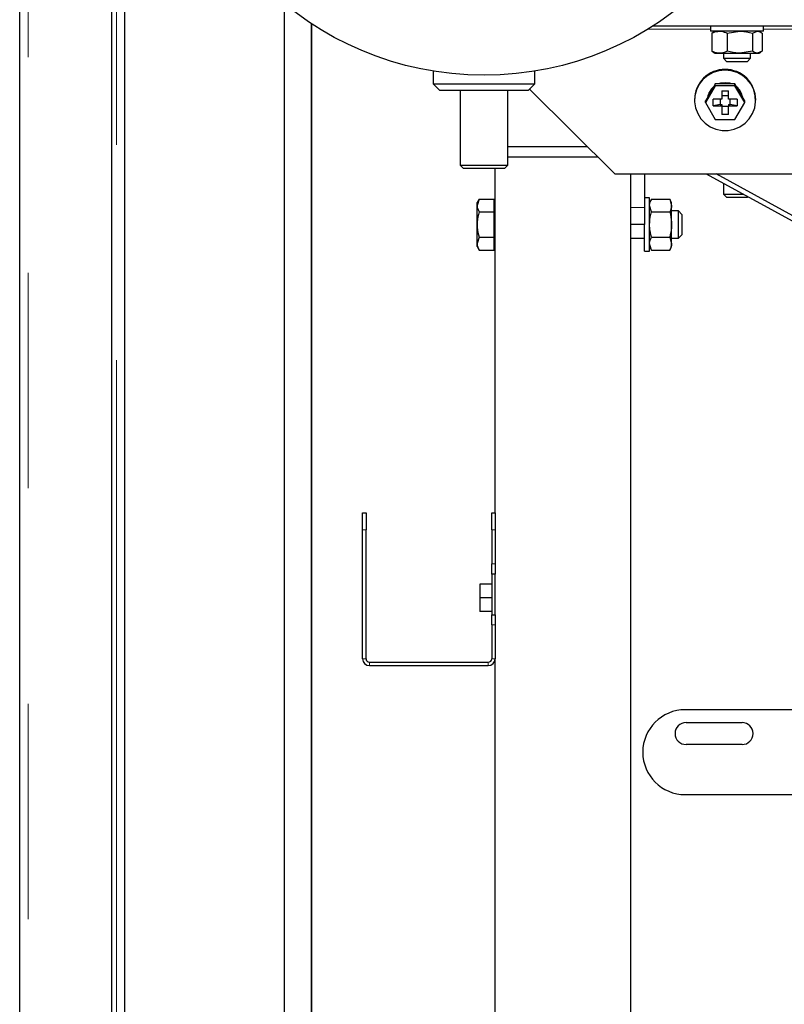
# Model space of a CAD drawing. Header units: millimetres. Extents: x 30 to 245, y 63 to 147.
# Tile 23 of 67: x 97.78 to 102.29, y 68.43 to 74.23. Entities that reach past the tile are written whole.
import ezdxf

# ---------------------------------------------------------------- set-up
doc = ezdxf.new("R2010")
doc.units = ezdxf.units.MM
doc.linetypes.add('PHANTOM', pattern=[12.7, 6.35, -1.27, 1.27, -1.27, 1.27, -1.27])

msp = doc.modelspace()

# ---------------------------------------------------------------- linework, layer by layer
at = {"color": 7, "linetype": 'Continuous', "lineweight": 25}
for p, q in [((97.7835, 65.8735), (97.7835, 93.0735)), ((98.3235, 92.5693), (98.3235, 65.8735)), ((98.4035, 66.2418), (98.4035, 92.4893)), ((99.3435, 66.2835), (99.3435, 74.3245)), ((99.5005, 74.2087), (99.5005, 66.2835)), ((99.5035, 66.2835), (99.5035, 74.2068)), ((109.4285, 74.1935), (101.5129, 74.1935)), ((101.8515, 74.1935), (101.8515, 74.1635)), ((102.1655, 74.1635), (102.1655, 74.1935)), ((102.1655, 74.1635), (101.8515, 74.1635)), ((101.8676, 74.1553), (101.8596, 74.1519)), ((101.8596, 74.1519), (101.8596, 74.0451)), ((101.8785, 74.1635), (101.8668, 74.1567)), ((101.9507, 74.1519), (102.0251, 74.1635)), ((101.9507, 74.1519), (101.9507, 74.0451)), ((102.0995, 74.1519), (102.1285, 74.1635)), ((102.0995, 74.1519), (102.0995, 74.0451)), ((102.1502, 74.1567), (102.1385, 74.1635)), ((102.1574, 74.1519), (102.1574, 74.0451)), ((101.8596, 74.0451), (101.8676, 74.0419)), ((101.8667, 74.0403), (101.8785, 74.0335)), ((101.8785, 74.0335), (101.9051, 74.0335)), ((101.9051, 74.0335), (102.0251, 74.0335)), ((101.9285, 74.0335), (101.9285, 74.0035)), ((101.9285, 74.0035), (101.9485, 73.9835)), ((101.9285, 74.0035), (102.0877, 74.0035)), ((102.0995, 74.0451), (102.0251, 74.0335)), ((102.0251, 74.0335), (102.1285, 74.0335)), ((102.0685, 73.9835), (102.0885, 74.0035)), ((102.0877, 74.0035), (102.0885, 74.0035)), ((102.0885, 74.0035), (102.0885, 74.0335)), ((102.1574, 74.0451), (102.1285, 74.0335)), ((102.1285, 74.0335), (102.1385, 74.0335)), ((102.1385, 74.0335), (102.1504, 74.0403)), ((102.0685, 73.9835), (101.9485, 73.9835)), ((100.2185, 73.928), (100.2185, 73.8535)), ((100.8185, 73.8535), (100.8185, 73.928)), ((100.2185, 73.8535), (100.2585, 73.8135)), ((100.2185, 73.8535), (100.5185, 73.8535)), ((100.5185, 73.8535), (100.8185, 73.8535)), ((100.7785, 73.8135), (100.8185, 73.8535)), ((101.8808, 73.8418), (101.823, 73.7427)), ((101.8679, 73.8302), (101.8359, 73.7752)), ((101.8808, 73.8523), (101.8679, 73.8302)), ((101.8808, 73.8418), (101.8808, 73.8523)), ((101.9065, 73.8523), (101.8808, 73.8523)), ((101.9962, 73.8418), (101.8808, 73.8418)), ((101.9705, 73.8523), (101.9065, 73.8523)), ((101.9962, 73.8523), (101.9705, 73.8523)), ((101.9962, 73.8418), (101.9962, 73.8523)), ((102.0091, 73.8302), (101.9962, 73.8523)), ((102.054, 73.7427), (101.9962, 73.8418)), ((102.0411, 73.7752), (102.0091, 73.8302)), ((100.5185, 73.8135), (100.2585, 73.8135)), ((100.3785, 73.8135), (100.3785, 73.3735)), ((100.7785, 73.8135), (100.5185, 73.8135)), ((100.6585, 73.3735), (100.6585, 73.8135)), ((100.7885, 73.8235), (100.7885, 73.8192)), ((100.7885, 73.8192), (101.2885, 73.3234)), ((101.8359, 73.7752), (101.823, 73.7531)), ((101.9185, 73.8125), (101.9585, 73.8125)), ((101.9185, 73.8125), (101.9185, 73.7625)), ((101.9585, 73.7816), (101.9185, 73.7816)), ((101.9585, 73.7625), (101.9585, 73.8125)), ((102.054, 73.7531), (102.0411, 73.7752)), ((101.7585, 73.7597), (101.7585, 73.7558)), ((101.823, 73.7427), (101.823, 73.7531)), ((101.823, 73.7427), (101.8808, 73.6436)), ((101.9185, 73.7625), (101.8681, 73.7625)), ((101.8681, 73.7229), (101.8681, 73.7625)), ((101.9085, 73.732), (101.8681, 73.7229)), ((101.8681, 73.7229), (101.9185, 73.7229)), ((101.9085, 73.7625), (101.9085, 73.732)), ((101.9085, 73.732), (101.9185, 73.732)), ((101.9185, 73.732), (101.9185, 73.7229)), ((101.9185, 73.7229), (101.9185, 73.6729)), ((101.9185, 73.7221), (101.9585, 73.7221)), ((102.0089, 73.7625), (101.9585, 73.7625)), ((101.9585, 73.732), (101.9585, 73.7229)), ((101.9585, 73.732), (101.9685, 73.732)), ((101.9585, 73.6729), (101.9585, 73.7229)), ((101.9585, 73.7229), (102.0089, 73.7229)), ((101.9685, 73.732), (101.9685, 73.7625)), ((102.0089, 73.7229), (101.9685, 73.732)), ((101.9962, 73.6436), (102.054, 73.7427)), ((102.0089, 73.7625), (102.0089, 73.7229)), ((102.054, 73.7427), (102.054, 73.7531)), ((102.1185, 73.7558), (102.1185, 73.7597)), ((101.9585, 73.6729), (101.9185, 73.6729)), ((101.8808, 73.6436), (101.9962, 73.6436)), ((100.6635, 73.4835), (101.1271, 73.4835)), ((100.6585, 73.4236), (100.6635, 73.4235)), ((100.6635, 73.4235), (101.1876, 73.4235)), ((100.3785, 73.3735), (100.3985, 73.3535)), ((100.3785, 73.3735), (100.5185, 73.3735)), ((100.5185, 73.3735), (100.6585, 73.3735)), ((100.6385, 73.3535), (100.6585, 73.3735)), ((100.5185, 73.3535), (100.3985, 73.3535)), ((100.6385, 73.3535), (100.5185, 73.3535)), ((100.5835, 71.3235), (100.5835, 73.3535)), ((101.2885, 73.3234), (102.9945, 73.3234)), ((101.3835, 67.4235), (101.3835, 73.3234)), ((101.4635, 73.3234), (101.4635, 73.1235)), ((101.826, 73.3234), (102.9737, 72.6927)), ((102.9875, 72.718), (101.8857, 73.3234)), ((101.9285, 73.2671), (101.9285, 73.2035)), ((101.9285, 73.2035), (101.9485, 73.1835)), ((101.9285, 73.2035), (102.0443, 73.2035)), ((102.0685, 73.1835), (102.0728, 73.1878)), ((100.4891, 73.1736), (100.4775, 73.1535)), ((100.4891, 73.1736), (100.4775, 73.136)), ((100.4775, 73.136), (100.4775, 73.1535)), ((100.4775, 73.0235), (100.4775, 73.136)), ((100.4891, 73.1736), (100.5775, 73.1736)), ((100.5775, 73.136), (100.5775, 73.1736)), ((100.5835, 73.1535), (100.5775, 73.1535)), ((100.5775, 73.0985), (100.5775, 73.136)), ((101.4935, 73.1805), (101.4635, 73.1805)), ((101.4935, 72.8665), (101.4935, 73.1805)), ((101.5051, 73.1736), (101.4935, 73.1535)), ((101.5051, 73.0985), (101.4935, 73.136)), ((101.5051, 73.1736), (101.6119, 73.1736)), ((101.6235, 73.1535), (101.6119, 73.1736)), ((101.6119, 73.1736), (101.6235, 73.136)), ((101.6235, 73.136), (101.6235, 73.1535)), ((101.6235, 73.0235), (101.6235, 73.136)), ((102.0685, 73.1835), (101.9485, 73.1835)), ((100.4891, 73.0985), (100.5775, 73.0985)), ((100.5775, 73.0235), (100.5775, 73.0985)), ((101.4635, 73.1235), (101.4635, 73.0235)), ((101.5051, 73.0985), (101.6119, 73.0985)), ((101.6635, 73.1035), (101.6235, 73.1035)), ((101.6835, 73.0835), (101.6635, 73.1035)), ((101.6635, 72.9435), (101.6635, 73.1035)), ((101.6835, 73.0835), (101.6835, 72.9635)), ((100.4775, 72.9109), (100.4775, 73.0235)), ((100.5775, 72.9484), (100.5775, 73.0235)), ((101.4635, 73.0235), (101.3835, 73.0235)), ((101.4635, 72.8665), (101.4635, 73.0235)), ((101.6235, 72.9109), (101.6235, 73.0235)), ((101.6635, 72.9435), (101.6835, 72.9635)), ((100.4891, 72.9484), (100.4775, 72.9109)), ((100.4775, 72.8935), (100.4775, 72.9109)), ((100.4891, 72.9484), (100.5775, 72.9484)), ((100.5775, 72.9109), (100.5775, 72.9484)), ((100.5775, 72.8734), (100.5775, 72.9109)), ((101.3835, 72.9435), (101.4635, 72.9435)), ((101.5051, 72.8734), (101.4935, 72.9109)), ((101.5051, 72.9484), (101.6119, 72.9484)), ((101.6119, 72.9484), (101.6235, 72.9109)), ((101.6235, 72.9435), (101.6635, 72.9435)), ((101.6235, 72.8935), (101.6235, 72.9109)), ((100.4775, 72.8935), (100.4891, 72.8734)), ((100.4891, 72.8734), (100.5775, 72.8734)), ((100.5775, 72.8935), (100.5835, 72.8935)), ((101.4635, 72.8665), (101.4935, 72.8665)), ((101.4935, 72.8935), (101.5051, 72.8734)), ((101.5051, 72.8734), (101.6119, 72.8734)), ((101.6119, 72.8734), (101.6235, 72.8935)), ((99.8035, 71.3235), (99.8235, 71.3235)), ((99.8035, 71.2235), (99.8035, 71.3235)), ((99.8235, 71.3235), (99.8235, 71.2235)), ((100.5635, 71.2235), (100.5635, 71.3235)), ((100.5635, 71.3235), (100.5835, 71.3235)), ((100.5835, 71.3235), (100.5835, 71.2235)), ((99.8035, 70.4635), (99.8035, 71.2235)), ((99.8235, 70.4635), (99.8235, 71.2235)), ((100.5635, 71.2235), (100.5635, 71.0235)), ((100.5835, 71.2235), (100.5835, 71.0235)), ((100.5635, 70.9635), (100.5635, 71.0235)), ((100.5835, 71.0235), (100.5835, 70.9635)), ((100.5835, 70.9635), (100.5635, 70.9635)), ((100.5635, 70.9635), (100.5635, 70.7235)), ((100.5835, 70.7235), (100.5835, 70.9635)), ((100.4935, 70.9035), (100.4935, 70.8235)), ((100.5635, 70.9035), (100.4935, 70.9035)), ((100.4935, 70.8235), (100.4935, 70.7435)), ((100.5635, 70.8235), (100.4935, 70.8235)), ((100.5635, 70.7435), (100.4935, 70.7435)), ((100.5635, 70.7235), (100.5835, 70.7235)), ((100.5635, 70.6635), (100.5635, 70.7235)), ((100.5835, 70.7235), (100.5835, 70.6635)), ((100.5635, 70.6635), (100.5635, 70.4635)), ((100.5835, 70.6635), (100.5835, 70.4635)), ((100.5835, 67.4235), (100.5835, 70.4635)), ((99.8435, 70.4435), (100.5435, 70.4435)), ((99.8435, 70.4235), (100.5435, 70.4235)), ((106.9888, 70.1635), (101.7035, 70.1635)), ((101.7085, 70.0885), (102.0385, 70.0885)), ((102.0385, 69.9585), (101.7085, 69.9585)), ((101.7035, 69.6635), (108.0435, 69.6635))]:
    msp.add_line(p, q, dxfattribs=at)
at = {"color": 8, "linetype": 'PHANTOM', "lineweight": 18}
for p, q in [((97.8335, 93.0593), (97.8335, 65.8735)), ((98.3535, 65.8735), (98.3535, 92.4893)), ((101.8515, 74.1761), (101.4851, 74.1761)), ((103.7475, 74.1761), (102.1655, 74.1761)), ((101.4635, 73.1235), (101.3835, 73.1235)), ((99.8235, 71.2235), (99.8035, 71.2235)), ((100.5835, 71.2235), (100.5635, 71.2235)), ((100.5635, 71.0235), (100.5835, 71.0235)), ((100.5835, 70.6635), (100.5635, 70.6635)), ((99.8235, 70.4635), (99.8035, 70.4635)), ((100.5635, 70.4635), (100.5835, 70.4635)), ((99.8435, 70.4235), (99.8435, 70.4435)), ((100.5435, 70.4235), (100.5435, 70.4435))]:
    msp.add_line(p, q, dxfattribs=at)
at = {"color": 7, "linetype": 'Continuous', "lineweight": 25, "flags": 128}
for points in [[(101.9385, 73.9342), (101.9023, 73.9306), (101.8675, 73.9198), (101.8357, 73.9022), (101.808, 73.8787), (101.7858, 73.8502), (101.7697, 73.8177), (101.7606, 73.7828), (101.7587, 73.7467), (101.7643, 73.711), (101.7769, 73.6772), (101.7962, 73.6465), (101.8213, 73.6203), (101.8512, 73.5997), (101.8846, 73.5855), (101.9203, 73.5782), (101.9567, 73.5782), (101.9924, 73.5855), (102.0259, 73.5997), (102.0558, 73.6203), (102.0809, 73.6465), (102.1001, 73.6772), (102.1128, 73.711), (102.1183, 73.7467), (102.1164, 73.7828), (102.1073, 73.8177), (102.0913, 73.8502), (102.069, 73.8787), (102.0413, 73.9022), (102.0095, 73.9198), (101.9747, 73.9306), (101.9385, 73.9342)], [(101.9385, 73.8599), (101.9113, 73.8563), (101.8992, 73.8523)], [(101.9778, 73.8523), (101.9657, 73.8563), (101.9385, 73.8599)], [(100.6585, 73.4841), (100.6596, 73.4839), (100.6635, 73.4835)]]:
    msp.add_lwpolyline(points, dxfattribs=at)
at = {"color": 7, "linetype": 'Continuous', "lineweight": 25}
msp.add_circle((100.5185, 75.7535), 1.85, dxfattribs=at)
for centre, radius, start, end in [((101.9377, 73.7589), 0.1792, 89.74652, 179.76122), ((101.9393, 73.7589), 0.1792, 0.23907, 90.25319), ((101.9374, 73.7556), 0.1039, 129.72925, 169.84427), ((101.9374, 73.7529), 0.1039, 131.9601, 167.61308), ((101.9385, 73.7514), 0.1059, 72.39561, 107.60439), ((101.9396, 73.7555), 0.1039, 10.15782, 50.26949), ((101.9396, 73.7529), 0.1039, 12.38692, 48.0399), ((99.8435, 70.4635), 0.04, 180, 270), ((99.8435, 70.4635), 0.02, 180, 270), ((100.5435, 70.4635), 0.04, 270, 0), ((100.5435, 70.4635), 0.02, 270, 0), ((101.7035, 69.9135), 0.25, 90, 270), ((101.7085, 70.0235), 0.065, 90, 270), ((102.0385, 70.0235), 0.065, 270, 90)]:
    msp.add_arc(centre, radius, start, end, dxfattribs=at)
for points, knots in [([(101.8596, 74.1519), (101.863, 74.1534), (101.8778, 74.1602), (101.8932, 74.1621), (101.9051, 74.1635)], [0, 0, 0, 0, 0.226904, 1, 1, 1, 1]), ([(101.9051, 74.1635), (101.9089, 74.1633), (101.9243, 74.1627), (101.9393, 74.1565), (101.9507, 74.1519)], [0, 0, 0, 0, 0.24436, 1, 1, 1, 1]), ([(102.0251, 74.1635), (102.0269, 74.1635), (102.052, 74.1633), (102.0766, 74.1574), (102.0995, 74.1519)], [0, 0, 0, 0, 0.0702165, 1, 1, 1, 1]), ([(102.1285, 74.1635), (102.1292, 74.1635), (102.1389, 74.1633), (102.1485, 74.1574), (102.1574, 74.1519)], [0, 0, 0, 0, 0.070221, 1, 1, 1, 1]), ([(101.9051, 74.0335), (101.8932, 74.0349), (101.8778, 74.0367), (101.863, 74.0435), (101.8596, 74.0451)], [0, 0, 0, 0, 0.773096, 1, 1, 1, 1]), ([(101.9507, 74.0451), (101.9393, 74.0404), (101.9243, 74.0342), (101.9089, 74.0336), (101.9051, 74.0335)], [0, 0, 0, 0, 0.75564, 1, 1, 1, 1]), ([(102.0251, 74.0335), (102.0233, 74.0335), (101.9982, 74.0336), (101.9736, 74.0396), (101.9507, 74.0451)], [0, 0, 0, 0, 0.0702165, 1, 1, 1, 1]), ([(102.1285, 74.0335), (102.1278, 74.0335), (102.118, 74.0336), (102.1084, 74.0396), (102.0995, 74.0451)], [0, 0, 0, 0, 0.070218, 1, 1, 1, 1]), ([(100.4775, 73.136), (100.4775, 73.1352), (100.4777, 73.1225), (100.4836, 73.1101), (100.4891, 73.0985)], [0, 0, 0, 0, 0.070215, 1, 1, 1, 1]), ([(101.4935, 73.136), (101.4935, 73.1369), (101.4937, 73.1496), (101.4996, 73.162), (101.5051, 73.1736)], [0, 0, 0, 0, 0.070215, 1, 1, 1, 1]), ([(101.6235, 73.136), (101.6235, 73.1352), (101.6233, 73.1225), (101.6174, 73.1101), (101.6119, 73.0985)], [0, 0, 0, 0, 0.070215, 1, 1, 1, 1]), ([(100.4891, 73.0985), (100.4877, 73.0936), (100.4809, 73.0692), (100.479, 73.0438), (100.4775, 73.0235)], [0, 0, 0, 0, 0.201209, 1, 1, 1, 1]), ([(101.4935, 73.0235), (101.4949, 73.0431), (101.4967, 73.0685), (101.5036, 73.093), (101.5051, 73.0985)], [0, 0, 0, 0, 0.773099, 1, 1, 1, 1]), ([(101.6119, 73.0985), (101.6135, 73.093), (101.6203, 73.0685), (101.6221, 73.0431), (101.6235, 73.0235)], [0, 0, 0, 0, 0.226901, 1, 1, 1, 1]), ([(100.4775, 73.0235), (100.4776, 73.0178), (100.4782, 72.9924), (100.4843, 72.9676), (100.4891, 72.9484)], [0, 0, 0, 0, 0.224168, 1, 1, 1, 1]), ([(101.5051, 72.9484), (101.5004, 72.9671), (101.4942, 72.9919), (101.4937, 73.0173), (101.4935, 73.0235)], [0, 0, 0, 0, 0.755635, 1, 1, 1, 1]), ([(101.6235, 73.0235), (101.6234, 73.0173), (101.6228, 72.9919), (101.6166, 72.9671), (101.6119, 72.9484)], [0, 0, 0, 0, 0.244365, 1, 1, 1, 1]), ([(100.4775, 72.9109), (100.4775, 72.91), (100.4777, 72.8973), (100.4836, 72.8849), (100.4891, 72.8734)], [0, 0, 0, 0, 0.070215, 1, 1, 1, 1]), ([(101.4935, 72.9109), (101.4935, 72.9118), (101.4937, 72.9244), (101.4996, 72.9369), (101.5051, 72.9484)], [0, 0, 0, 0, 0.070213, 1, 1, 1, 1]), ([(101.6235, 72.9109), (101.6235, 72.91), (101.6233, 72.8973), (101.6174, 72.8849), (101.6119, 72.8734)], [0, 0, 0, 0, 0.070215, 1, 1, 1, 1])]:
    msp.add_open_spline(points, degree=3, knots=knots, dxfattribs=at)

doc.saveas('drawing.dxf')
